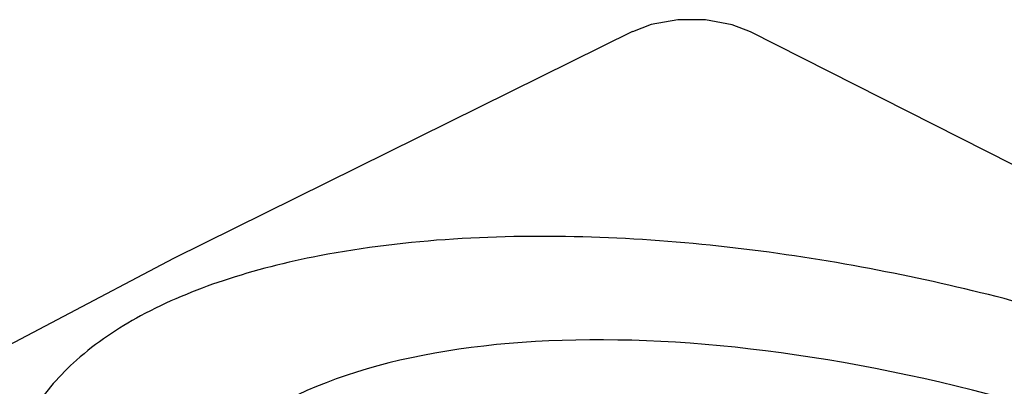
# Model space of a CAD drawing. Header units: millimetres. Extents: x 0 to 594, y 0 to 420.
# Tile 40 of 46: x 485 to 517, y 390 to 402. Entities that reach past the tile are written whole.
import ezdxf

# ---------------------------------------------------------------- set-up
doc = ezdxf.new("R2010")
doc.units = ezdxf.units.MM
doc.header["$LTSCALE"] = 32.67
doc.layers.get('0').update_dxf_attribs({"linetype": 'CONTINUOUS'})

msp = doc.modelspace()

# ---------------------------------------------------------------- linework, layer by layer
at = {"color": 7, "linetype": 'Continuous'}
for p, q in [((505.262, 401.133), (505.261, 401.132)), ((509.131, 401.124), (508.527, 401.356)), ((509.129, 401.124), (509.131, 401.124))]:
    msp.add_line(p, q, dxfattribs=at)
for points in [[(506.755, 401.526), (505.882, 401.366), (505.261, 401.132)], [(508.527, 401.356), (507.653, 401.522), (506.755, 401.526)], [(505.262, 401.133), (490.218, 393.696), (474.963, 385.649), (471, 383.476)], [(564.59, 369.106), (550.782, 378.05), (536.814, 386.443), (522.872, 394.163), (509.129, 401.124)]]:
    msp.add_lwpolyline(points, dxfattribs=at)
msp.add_ellipse((518.151, 374.471), major_axis=(28.288, -10.372), ratio=0.456314, start_param=6.761612, end_param=9.134461, dxfattribs=at)
for points, knots in [([(548.799, 371.397), (548.42, 372.278), (547.469, 374.015), (544.988, 377.342), (540.957, 381.19), (535.158, 385.217), (528.443, 388.703), (520.92, 391.556), (512.677, 393.623), (505.386, 394.475), (499.426, 394.413), (496.453, 394.063), (495.003, 393.782)], [0, 0, 0, 0, 0.046836, 0.096251, 0.202269, 0.317145, 0.440116, 0.57087, 0.709247, 0.854233, 0.927866, 1, 1, 1, 1]), ([(495.003, 393.782), (493.938, 393.577), (491.927, 393.074), (489.22, 391.957), (487.076, 390.531), (485.592, 388.854), (484.798, 387.022), (484.627, 385.152), (484.955, 383.311), (485.422, 382.143), (485.703, 381.568)], [0, 0, 0, 0, 0.177001, 0.337172, 0.475706, 0.593598, 0.697516, 0.795973, 0.895577, 1, 1, 1, 1])]:
    msp.add_open_spline(points, degree=3, knots=knots, dxfattribs=at)

doc.saveas('drawing.dxf')
